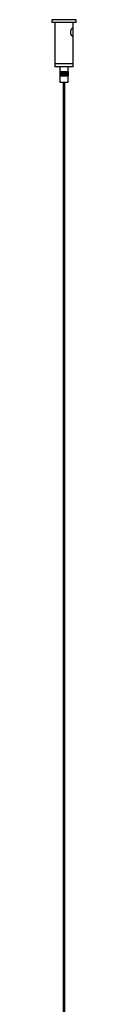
# Model space of a CAD drawing. Header units: millimetres. Extents: x 601 to 920, y 220 to 629.
# Tile 2 of 5: x 612 to 615, y 349 to 478. Entities that reach past the tile are written whole.
import ezdxf

# ---------------------------------------------------------------- set-up
doc = ezdxf.new("R2010")
doc.units = ezdxf.units.MM

msp = doc.modelspace()

# ---------------------------------------------------------------- linework, layer by layer
at = {"color": 7, "linetype": 'Continuous', "lineweight": 25}
for p, q in [((611.95, 477.96), (611.95, 477.59)), ((612.87, 477.96), (611.95, 477.96)), ((615.13, 477.96), (612.87, 477.96)), ((615.13, 477.59), (615.13, 477.96)), ((612.87, 477.59), (611.95, 477.59)), ((612.34, 477.59), (612.34, 472.19)), ((615.13, 477.59), (612.87, 477.59)), ((614.74, 472.19), (614.74, 477.59)), ((612.34, 472.19), (612.34, 471.79)), ((614.74, 472.19), (612.34, 472.19)), ((613.04, 472.19), (612.34, 472.19)), ((614.74, 471.79), (612.34, 471.79)), ((612.99, 471.79), (612.99, 471.19)), ((614.74, 472.19), (613.04, 472.19)), ((614.09, 471.19), (614.09, 471.79)), ((614.74, 471.79), (614.74, 472.19)), ((612.99, 471.19), (612.99, 470.59)), ((612.99, 471.19), (613, 471.19)), ((612.99, 471.19), (612.99, 470.59)), ((612.99, 471.19), (612.99, 471.19)), ((612.99, 471.19), (612.99, 470.59)), ((612.99, 471.19), (612.99, 471.19)), ((612.99, 471.19), (612.99, 470.59)), ((612.99, 471.19), (612.99, 471.19)), ((612.99, 471.19), (612.99, 470.59)), ((612.99, 471.19), (612.99, 471.19)), ((612.99, 470.59), (612.99, 469.79)), ((612.99, 470.59), (613, 470.59)), ((612.99, 470.59), (612.99, 470.59)), ((612.99, 470.59), (612.99, 470.59)), ((612.99, 470.59), (612.99, 470.59)), ((612.99, 470.59), (612.99, 470.59)), ((613, 471.19), (613, 470.59)), ((613, 471.19), (613.01, 471.19)), ((613, 471.19), (613, 470.59)), ((613, 471.19), (613, 471.19)), ((613, 470.59), (613.01, 470.59)), ((613, 470.59), (613, 470.59)), ((613.01, 471.19), (613.01, 470.59)), ((613.01, 471.19), (613.02, 471.19)), ((613.01, 471.19), (613.01, 470.59)), ((613.01, 471.19), (613.01, 471.19)), ((613.01, 470.59), (613.02, 470.59)), ((613.01, 470.59), (613.01, 470.59)), ((613.02, 471.19), (613.02, 470.59)), ((613.02, 471.19), (613.03, 471.19)), ((613.02, 470.59), (613.03, 470.59)), ((613.03, 471.19), (613.03, 470.59)), ((613.03, 471.19), (613.04, 471.19)), ((613.03, 471.19), (613.03, 470.59)), ((613.03, 471.19), (613.03, 471.19)), ((613.03, 470.59), (613.04, 470.59)), ((613.03, 470.59), (613.03, 470.59)), ((613.04, 471.19), (613.04, 470.59)), ((613.04, 471.19), (613.05, 471.19)), ((613.04, 470.59), (613.05, 470.59)), ((613.05, 471.19), (613.05, 470.59)), ((613.05, 471.19), (613.06, 471.19)), ((613.05, 470.59), (613.06, 470.59)), ((613.06, 471.19), (613.06, 470.59)), ((613.06, 471.19), (613.07, 471.19)), ((613.06, 470.59), (613.07, 470.59)), ((613.07, 471.19), (613.07, 470.59)), ((613.07, 471.19), (613.08, 471.19)), ((613.07, 470.59), (613.08, 470.59)), ((613.08, 470.59), (613.08, 471.19)), ((613.08, 471.19), (613.08, 470.59)), ((613.08, 471.19), (613.09, 471.19)), ((613.08, 470.59), (613.09, 470.59)), ((613.09, 470.59), (613.09, 471.19)), ((613.09, 471.19), (613.09, 470.59)), ((613.09, 471.19), (613.09, 470.59)), ((613.09, 471.19), (613.1, 471.19)), ((613.09, 471.19), (613.09, 471.19)), ((613.09, 470.59), (613.1, 470.59)), ((613.09, 470.59), (613.09, 470.59)), ((613.1, 471.19), (613.1, 470.59)), ((613.1, 470.59), (613.1, 471.19)), ((613.1, 471.19), (613.11, 471.19)), ((613.1, 470.59), (613.11, 470.59)), ((613.11, 471.19), (613.11, 470.59)), ((613.11, 471.19), (613.12, 471.19)), ((613.11, 470.59), (613.12, 470.59)), ((613.12, 470.59), (613.12, 471.19)), ((613.12, 471.19), (613.12, 470.59)), ((613.12, 471.19), (613.12, 470.59)), ((613.12, 471.19), (613.13, 471.19)), ((613.12, 471.19), (613.12, 471.19)), ((613.12, 470.59), (613.13, 470.59)), ((613.12, 470.59), (613.12, 470.59)), ((613.13, 471.19), (613.13, 470.59)), ((613.13, 470.59), (613.13, 471.19)), ((613.13, 471.19), (613.13, 470.59)), ((613.13, 471.19), (613.14, 471.19)), ((613.13, 471.19), (613.13, 471.19)), ((613.13, 470.59), (613.14, 470.59)), ((613.13, 470.59), (613.13, 470.59)), ((613.14, 470.59), (613.14, 471.19)), ((613.14, 471.19), (613.14, 470.59)), ((613.14, 471.19), (613.15, 471.19)), ((613.14, 470.59), (613.15, 470.59)), ((613.15, 471.19), (613.15, 470.59)), ((613.15, 471.19), (613.16, 471.19)), ((613.15, 470.59), (613.16, 470.59)), ((613.16, 471.19), (613.16, 470.59)), ((613.16, 470.59), (613.16, 471.19)), ((613.16, 471.19), (613.16, 470.59)), ((613.16, 471.19), (613.17, 471.19)), ((613.16, 471.19), (613.16, 471.19)), ((613.16, 470.59), (613.17, 470.59)), ((613.16, 470.59), (613.16, 470.59)), ((613.17, 470.59), (613.17, 471.19)), ((613.17, 471.19), (613.17, 470.59)), ((613.17, 471.19), (613.17, 470.59)), ((613.17, 471.19), (613.18, 471.19)), ((613.17, 471.19), (613.17, 471.19)), ((613.17, 470.59), (613.18, 470.59)), ((613.17, 470.59), (613.17, 470.59)), ((613.18, 470.59), (613.18, 471.19)), ((613.19, 471.19), (613.19, 470.59)), ((613.19, 471.19), (613.19, 470.59)), ((613.19, 471.19), (613.2, 471.19)), ((613.19, 471.19), (613.19, 471.19)), ((613.19, 470.59), (613.2, 470.59)), ((613.19, 470.59), (613.19, 470.59)), ((613.2, 470.59), (613.2, 471.19)), ((613.2, 471.19), (613.2, 470.59)), ((613.2, 471.19), (613.21, 471.19)), ((613.2, 470.59), (613.21, 470.59)), ((613.21, 471.19), (613.21, 470.59)), ((613.21, 471.19), (613.22, 471.19)), ((613.21, 470.59), (613.22, 470.59)), ((613.22, 471.19), (613.22, 470.59)), ((613.22, 470.59), (613.22, 471.19)), ((613.22, 471.19), (613.22, 470.59)), ((613.22, 471.19), (613.23, 471.19)), ((613.22, 471.19), (613.22, 471.19)), ((613.22, 470.59), (613.23, 470.59)), ((613.22, 470.59), (613.22, 470.59)), ((613.23, 470.59), (613.23, 471.19)), ((613.23, 471.19), (613.23, 470.59)), ((613.23, 471.19), (613.24, 471.19)), ((613.23, 470.59), (613.24, 470.59)), ((613.24, 471.19), (613.24, 470.59)), ((613.24, 471.19), (613.25, 471.19)), ((613.24, 470.59), (613.25, 470.59)), ((613.25, 471.19), (613.25, 470.59)), ((613.25, 470.59), (613.25, 471.19)), ((613.25, 471.19), (613.26, 471.19)), ((613.25, 470.59), (613.26, 470.59)), ((613.26, 471.19), (613.26, 470.59)), ((613.26, 471.19), (613.27, 471.19)), ((613.26, 470.59), (613.27, 470.59)), ((613.27, 470.59), (613.27, 471.19)), ((613.27, 471.19), (613.27, 470.59)), ((613.27, 471.19), (613.27, 470.59)), ((613.27, 471.19), (613.28, 471.19)), ((613.27, 471.19), (613.27, 471.19)), ((613.27, 470.59), (613.28, 470.59)), ((613.27, 470.59), (613.27, 470.59)), ((613.28, 471.19), (613.28, 470.59)), ((613.28, 470.59), (613.28, 471.19)), ((613.28, 471.19), (613.29, 471.19)), ((613.28, 470.59), (613.29, 470.59)), ((613.29, 471.19), (613.29, 470.59)), ((613.29, 471.19), (613.3, 471.19)), ((613.29, 470.59), (613.3, 470.59)), ((613.3, 470.59), (613.3, 471.19)), ((613.3, 471.19), (613.3, 470.59)), ((613.3, 471.19), (613.31, 471.19)), ((613.3, 470.59), (613.31, 470.59)), ((613.31, 471.19), (613.31, 470.59)), ((613.31, 471.19), (613.32, 471.19)), ((613.31, 470.59), (613.32, 470.59)), ((613.32, 471.19), (613.32, 470.59)), ((613.32, 470.59), (613.32, 471.19)), ((613.32, 471.19), (613.33, 471.19)), ((613.32, 470.59), (613.33, 470.59)), ((613.33, 471.19), (613.33, 470.59)), ((613.33, 471.19), (613.34, 471.19)), ((613.33, 470.59), (613.34, 470.59)), ((613.34, 470.59), (613.34, 471.19)), ((613.34, 471.19), (613.34, 470.59)), ((613.34, 471.19), (613.35, 471.19)), ((613.34, 470.59), (613.35, 470.59)), ((613.35, 471.19), (613.35, 470.59)), ((613.35, 471.19), (613.36, 471.19)), ((613.35, 470.59), (613.36, 470.59)), ((613.36, 471.19), (613.36, 470.59)), ((613.36, 470.59), (613.36, 471.19)), ((613.36, 471.19), (613.36, 470.59)), ((613.36, 471.19), (613.37, 471.19)), ((613.36, 471.19), (613.36, 471.19)), ((613.36, 470.59), (613.37, 470.59)), ((613.36, 470.59), (613.36, 470.59)), ((613.37, 470.59), (613.37, 471.19)), ((613.38, 471.19), (613.38, 470.59)), ((613.38, 471.19), (613.38, 470.59)), ((613.38, 471.19), (613.39, 471.19)), ((613.38, 471.19), (613.38, 471.19)), ((613.38, 470.59), (613.39, 470.59)), ((613.38, 470.59), (613.38, 470.59)), ((613.39, 471.19), (613.39, 470.59)), ((613.39, 470.59), (613.39, 471.19)), ((613.39, 471.19), (613.4, 471.19)), ((613.39, 470.59), (613.4, 470.59)), ((613.4, 471.19), (613.4, 470.59)), ((613.4, 471.19), (613.41, 471.19)), ((613.4, 470.59), (613.41, 470.59)), ((613.41, 470.59), (613.41, 471.19)), ((613.41, 471.19), (613.41, 470.59)), ((613.41, 471.19), (613.42, 471.19)), ((613.41, 470.59), (613.42, 470.59)), ((613.42, 471.19), (613.42, 470.59)), ((613.42, 471.19), (613.43, 471.19)), ((613.42, 470.59), (613.43, 470.59)), ((613.43, 471.19), (613.43, 470.59)), ((613.43, 470.59), (613.43, 471.19)), ((613.43, 471.19), (613.44, 471.19)), ((613.43, 470.59), (613.44, 470.59)), ((613.44, 471.19), (613.44, 470.59)), ((613.44, 471.19), (613.45, 471.19)), ((613.44, 470.59), (613.45, 470.59)), ((613.45, 470.59), (613.45, 471.19)), ((613.45, 471.19), (613.45, 470.59)), ((613.45, 471.19), (613.46, 471.19)), ((613.45, 470.59), (613.46, 470.59)), ((613.46, 471.19), (613.46, 470.59)), ((613.46, 471.19), (613.47, 471.19)), ((613.46, 470.59), (613.47, 470.59)), ((613.47, 471.19), (613.47, 470.59)), ((613.47, 470.59), (613.47, 471.19)), ((613.47, 471.19), (613.48, 471.19)), ((613.47, 470.59), (613.48, 470.59)), ((613.48, 471.19), (613.48, 470.59)), ((613.48, 471.19), (613.49, 471.19)), ((613.48, 470.59), (613.49, 470.59)), ((613.49, 470.59), (613.49, 471.19)), ((613.49, 471.19), (613.49, 470.59)), ((613.49, 471.19), (613.5, 471.19)), ((613.49, 470.59), (613.5, 470.59)), ((613.5, 471.19), (613.5, 470.59)), ((613.5, 471.19), (613.51, 471.19)), ((613.5, 470.59), (613.51, 470.59)), ((613.51, 471.19), (613.51, 470.59)), ((613.51, 470.59), (613.51, 471.19)), ((613.51, 471.19), (613.52, 471.19)), ((613.51, 470.59), (613.52, 470.59)), ((613.52, 471.19), (613.52, 470.59)), ((613.52, 471.19), (613.53, 471.19)), ((613.52, 470.59), (613.53, 470.59)), ((613.53, 470.59), (613.53, 471.19)), ((613.53, 471.19), (613.53, 470.59)), ((613.53, 471.19), (613.54, 471.19)), ((613.53, 470.59), (613.54, 470.59)), ((613.54, 471.19), (613.54, 470.59)), ((613.54, 471.19), (613.55, 471.19)), ((613.54, 470.59), (613.55, 470.59)), ((613.55, 471.19), (613.55, 470.59)), ((613.55, 470.59), (613.55, 471.19)), ((613.55, 471.19), (613.56, 471.19)), ((613.55, 470.59), (613.56, 470.59)), ((613.56, 471.19), (613.56, 470.59)), ((613.56, 471.19), (613.57, 471.19)), ((613.56, 470.59), (613.57, 470.59)), ((613.57, 470.59), (613.57, 471.19)), ((613.57, 471.19), (613.57, 470.59)), ((613.57, 471.19), (613.58, 471.19)), ((613.57, 470.59), (613.58, 470.59)), ((613.58, 471.19), (613.58, 470.59)), ((613.58, 471.19), (613.59, 471.19)), ((613.58, 470.59), (613.59, 470.59)), ((613.59, 471.19), (613.59, 470.59)), ((613.59, 470.59), (613.59, 471.19)), ((613.59, 471.19), (613.6, 471.19)), ((613.59, 470.59), (613.6, 470.59)), ((613.6, 471.19), (613.6, 470.59)), ((613.6, 471.19), (613.61, 471.19)), ((613.6, 470.59), (613.61, 470.59)), ((613.61, 470.59), (613.61, 471.19)), ((613.61, 471.19), (613.61, 470.59)), ((613.61, 471.19), (613.62, 471.19)), ((613.61, 470.59), (613.62, 470.59)), ((613.62, 471.19), (613.62, 470.59)), ((613.62, 471.19), (613.63, 471.19)), ((613.62, 470.59), (613.63, 470.59)), ((613.63, 471.19), (613.63, 470.59)), ((613.63, 470.59), (613.63, 471.19)), ((613.63, 471.19), (613.64, 471.19)), ((613.63, 470.59), (613.64, 470.59)), ((613.64, 471.19), (613.64, 470.59)), ((613.64, 471.19), (613.65, 471.19)), ((613.64, 470.59), (613.65, 470.59)), ((613.65, 470.59), (613.65, 471.19)), ((613.65, 471.19), (613.65, 470.59)), ((613.65, 471.19), (613.66, 471.19)), ((613.65, 470.59), (613.66, 470.59)), ((613.66, 471.19), (613.66, 470.59)), ((613.66, 471.19), (613.67, 471.19)), ((613.66, 470.59), (613.67, 470.59)), ((613.67, 471.19), (613.67, 470.59)), ((613.67, 470.59), (613.67, 471.19)), ((613.67, 471.19), (613.68, 471.19)), ((613.67, 470.59), (613.68, 470.59)), ((613.68, 471.19), (613.68, 470.59)), ((613.68, 471.19), (613.69, 471.19)), ((613.68, 470.59), (613.69, 470.59)), ((613.69, 470.59), (613.69, 471.19)), ((613.69, 471.19), (613.69, 470.59)), ((613.69, 471.19), (613.7, 471.19)), ((613.69, 470.59), (613.7, 470.59)), ((613.7, 471.19), (613.7, 470.59)), ((613.7, 471.19), (613.71, 471.19)), ((613.7, 470.59), (613.71, 470.59)), ((613.71, 471.19), (613.71, 470.59)), ((613.71, 470.59), (613.71, 471.19)), ((613.71, 471.19), (613.72, 471.19)), ((613.71, 470.59), (613.72, 470.59)), ((613.72, 471.19), (613.72, 470.59)), ((613.72, 471.19), (613.73, 471.19)), ((613.72, 470.59), (613.73, 470.59)), ((613.73, 470.59), (613.73, 471.19)), ((613.73, 471.19), (613.73, 470.59)), ((613.73, 471.19), (613.74, 471.19)), ((613.73, 470.59), (613.74, 470.59)), ((613.74, 470.59), (613.74, 471.19)), ((613.74, 471.19), (613.74, 470.59)), ((613.74, 471.19), (613.74, 471.19)), ((613.74, 470.59), (613.74, 470.59)), ((613.75, 471.19), (613.75, 470.59)), ((613.75, 471.19), (613.76, 471.19)), ((613.75, 470.59), (613.76, 470.59)), ((613.76, 470.59), (613.76, 471.19)), ((613.76, 471.19), (613.76, 470.59)), ((613.76, 471.19), (613.76, 470.59)), ((613.76, 471.19), (613.76, 471.19)), ((613.76, 471.19), (613.78, 471.19)), ((613.76, 470.59), (613.76, 470.59)), ((613.76, 470.59), (613.78, 470.59)), ((613.78, 471.19), (613.78, 470.59)), ((613.78, 470.59), (613.78, 471.19)), ((613.78, 471.19), (613.78, 470.59)), ((613.78, 471.19), (613.78, 471.19)), ((613.78, 471.19), (613.8, 471.19)), ((613.78, 470.59), (613.78, 470.59)), ((613.78, 470.59), (613.8, 470.59)), ((613.8, 470.59), (613.8, 471.19)), ((613.8, 471.19), (613.8, 470.59)), ((613.8, 471.19), (613.8, 470.59)), ((613.8, 471.19), (613.8, 471.19)), ((613.8, 471.19), (613.81, 471.19)), ((613.8, 470.59), (613.8, 470.59)), ((613.8, 470.59), (613.81, 470.59)), ((613.81, 471.19), (613.81, 470.59)), ((613.81, 471.19), (613.82, 471.19)), ((613.81, 470.59), (613.82, 470.59)), ((613.82, 471.19), (613.82, 470.59)), ((613.82, 470.59), (613.82, 471.19)), ((613.82, 471.19), (613.83, 471.19)), ((613.82, 470.59), (613.83, 470.59)), ((613.83, 470.59), (613.83, 471.19)), ((613.83, 471.19), (613.83, 470.59)), ((613.83, 471.19), (613.83, 470.59)), ((613.83, 471.19), (613.83, 471.19)), ((613.83, 471.19), (613.85, 471.19)), ((613.83, 470.59), (613.83, 470.59)), ((613.83, 470.59), (613.85, 470.59)), ((613.85, 471.19), (613.85, 470.59)), ((613.85, 470.59), (613.85, 471.19)), ((613.85, 471.19), (613.85, 470.59)), ((613.85, 471.19), (613.85, 471.19)), ((613.85, 471.19), (613.86, 471.19)), ((613.85, 470.59), (613.85, 470.59)), ((613.85, 470.59), (613.86, 470.59)), ((613.86, 471.19), (613.86, 470.59)), ((613.86, 471.19), (613.87, 471.19)), ((613.86, 470.59), (613.87, 470.59)), ((613.87, 470.59), (613.87, 471.19)), ((613.87, 471.19), (613.87, 470.59)), ((613.87, 471.19), (613.88, 471.19)), ((613.87, 470.59), (613.88, 470.59)), ((613.88, 471.19), (613.88, 470.59)), ((613.88, 470.59), (613.88, 471.19)), ((613.88, 471.19), (613.88, 470.59)), ((613.88, 471.19), (613.88, 471.19)), ((613.88, 471.19), (613.9, 471.19)), ((613.88, 470.59), (613.88, 470.59)), ((613.88, 470.59), (613.9, 470.59)), ((613.9, 470.59), (613.9, 471.19)), ((613.9, 471.19), (613.9, 470.59)), ((613.9, 471.19), (613.9, 470.59)), ((613.9, 471.19), (613.9, 471.19)), ((613.9, 471.19), (613.91, 471.19)), ((613.9, 470.59), (613.9, 470.59)), ((613.9, 470.59), (613.91, 470.59)), ((613.91, 471.19), (613.91, 470.59)), ((613.91, 470.59), (613.91, 471.19)), ((613.91, 471.19), (613.91, 470.59)), ((613.91, 471.19), (613.91, 471.19)), ((613.91, 471.19), (613.93, 471.19)), ((613.91, 470.59), (613.91, 470.59)), ((613.91, 470.59), (613.93, 470.59)), ((613.93, 471.19), (613.93, 470.59)), ((613.93, 471.19), (613.93, 470.59)), ((613.93, 471.19), (613.94, 471.19)), ((613.93, 470.59), (613.94, 470.59)), ((613.94, 471.19), (613.94, 470.59)), ((613.94, 471.19), (613.94, 470.59)), ((613.94, 471.19), (613.95, 471.19)), ((613.94, 470.59), (613.95, 470.59)), ((613.95, 471.19), (613.95, 470.59)), ((613.95, 471.19), (613.95, 470.59)), ((613.95, 471.19), (613.97, 471.19)), ((613.95, 470.59), (613.97, 470.59)), ((613.97, 471.19), (613.97, 470.59)), ((613.97, 471.19), (613.98, 471.19)), ((613.97, 470.59), (613.98, 470.59)), ((613.98, 471.19), (613.98, 470.59)), ((613.98, 471.19), (613.99, 471.19)), ((613.98, 470.59), (613.99, 470.59)), ((613.99, 471.19), (613.99, 470.59)), ((613.99, 471.19), (614, 471.19)), ((613.99, 470.59), (614, 470.59)), ((614, 471.19), (614, 470.59)), ((614, 471.19), (614.02, 471.19)), ((614, 470.59), (614.02, 470.59)), ((614.02, 471.19), (614.02, 470.59)), ((614.02, 471.19), (614.03, 471.19)), ((614.02, 470.59), (614.03, 470.59)), ((614.03, 471.19), (614.03, 470.59)), ((614.03, 471.19), (614.04, 471.19)), ((614.03, 470.59), (614.04, 470.59)), ((614.04, 471.19), (614.04, 470.59)), ((614.04, 471.19), (614.05, 471.19)), ((614.04, 470.59), (614.05, 470.59)), ((614.05, 471.19), (614.05, 470.59)), ((614.05, 471.19), (614.05, 470.59)), ((614.05, 471.19), (614.05, 471.19)), ((614.05, 471.19), (614.06, 471.19)), ((614.05, 470.59), (614.05, 470.59)), ((614.05, 470.59), (614.06, 470.59)), ((614.06, 471.19), (614.06, 470.59)), ((614.06, 471.19), (614.07, 471.19)), ((614.06, 470.59), (614.07, 470.59)), ((614.07, 471.19), (614.07, 470.59)), ((614.07, 471.19), (614.07, 470.59)), ((614.07, 471.19), (614.07, 471.19)), ((614.07, 471.19), (614.08, 471.19)), ((614.07, 470.59), (614.07, 470.59)), ((614.07, 470.59), (614.08, 470.59)), ((614.08, 471.19), (614.08, 470.59)), ((614.08, 471.19), (614.09, 471.19)), ((614.08, 470.59), (614.09, 470.59)), ((614.09, 471.19), (614.09, 470.59)), ((614.09, 471.19), (614.09, 470.59)), ((614.09, 471.19), (614.09, 471.19)), ((614.09, 471.19), (614.09, 470.59)), ((614.09, 471.19), (614.09, 471.19)), ((614.09, 471.19), (614.1, 471.19)), ((614.09, 469.79), (614.09, 470.59)), ((614.09, 470.59), (614.09, 470.59)), ((614.09, 470.59), (614.09, 470.59)), ((614.09, 470.59), (614.1, 470.59)), ((614.1, 471.19), (614.1, 470.59)), ((614.1, 471.19), (614.1, 470.59)), ((614.1, 471.19), (614.1, 471.19)), ((614.1, 471.19), (614.1, 470.59)), ((614.1, 471.19), (614.1, 471.19)), ((614.1, 471.19), (614.1, 470.59)), ((614.1, 471.19), (614.1, 471.19)), ((614.1, 471.19), (614.1, 470.59)), ((614.1, 471.19), (614.1, 471.19)), ((614.1, 470.59), (614.1, 470.59)), ((614.1, 470.59), (614.1, 470.59)), ((614.1, 470.59), (614.1, 470.59)), ((614.1, 470.59), (614.1, 470.59)), ((612.99, 469.79), (614.09, 469.79)), ((613.42, 469.79), (613.42, 257.15)), ((613.66, 257.15), (613.66, 469.79))]:
    msp.add_line(p, q, dxfattribs=at)
for points, knots in [([(614.63, 475.83), (614.61, 475.83), (614.57, 475.84), (614.52, 475.89), (614.48, 475.95), (614.45, 476), (614.42, 476.07), (614.4, 476.15), (614.38, 476.23), (614.38, 476.32), (614.38, 476.4), (614.39, 476.48), (614.42, 476.56), (614.45, 476.63), (614.48, 476.69), (614.52, 476.74), (614.56, 476.78), (614.6, 476.81), (614.64, 476.81), (614.67, 476.8), (614.7, 476.76), (614.72, 476.69), (614.73, 476.62), (614.74, 476.53), (614.74, 476.43), (614.74, 476.33), (614.74, 476.24), (614.74, 476.15), (614.74, 476.08), (614.73, 476), (614.72, 475.95), (614.7, 475.88), (614.68, 475.85), (614.65, 475.83), (614.64, 475.83), (614.63, 475.83)], [0, 0, 0, 0, 0.0435237, 0.0869306, 0.1101851, 0.1334316, 0.162494, 0.1915501, 0.2206043, 0.2496585, 0.2787128, 0.307767, 0.336822, 0.3656359, 0.392954, 0.418369, 0.4419099, 0.4864528, 0.5079918, 0.5288177, 0.570865, 0.6157063, 0.6410562, 0.6663997, 0.7174773, 0.7471825, 0.7768879, 0.806593, 0.836188, 0.8650137, 0.892369, 0.917825, 0.9655126, 0.9825934, 1, 1, 1, 1]), ([(613.19, 471.09), (613.19, 471.1), (613.19, 471.1), (613.22, 471.1), (613.23, 471.1)], [0, 0, 0, 0, 0.7785846, 1, 1, 1, 1]), ([(613.19, 471.02), (613.19, 471.02), (613.19, 471.02), (613.22, 471.02), (613.23, 471.02)], [0, 0, 0, 0, 0.7785846, 1, 1, 1, 1]), ([(613.19, 470.87), (613.19, 470.87), (613.19, 470.87), (613.22, 470.87), (613.23, 470.87)], [0, 0, 0, 0, 0.7785846, 1, 1, 1, 1])]:
    msp.add_open_spline(points, degree=3, knots=knots, dxfattribs=at)

doc.saveas('drawing.dxf')
